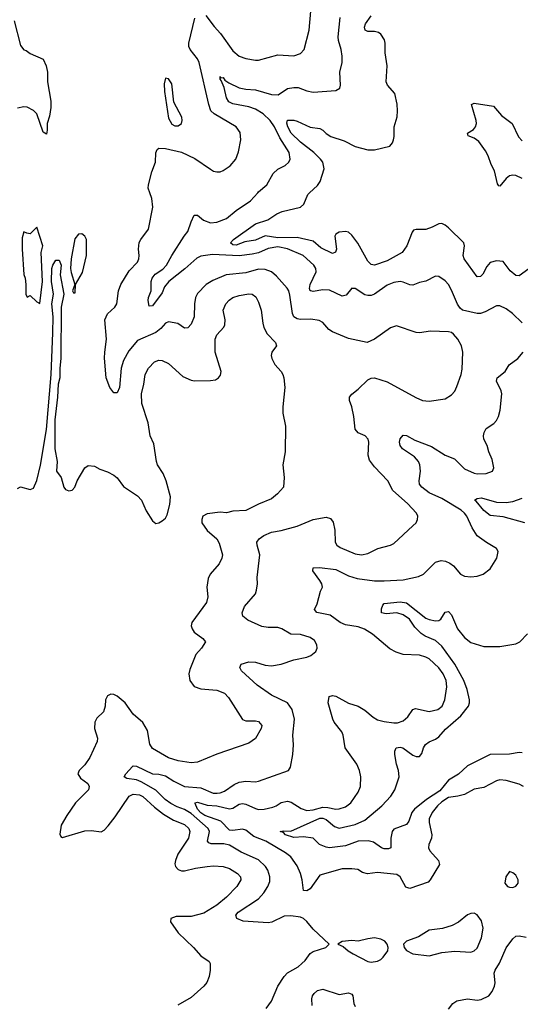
# Model space of a CAD drawing. Header units: inches. Extents: x 2134017 to 2292458, y 756222 to 916513.
# Tile 177 of 256: x 2162324 to 2165438, y 864957 to 871076. Entities that reach past the tile are written whole.
import ezdxf

# ---------------------------------------------------------------- set-up
doc = ezdxf.new("R2010")
doc.units = ezdxf.units.IN
doc.header["$MEASUREMENT"] = 0
doc.layers.add('C1866', color=7, linetype='Continuous')
doc.layers.add('C1867', color=7, linetype='Continuous')

msp = doc.modelspace()

# ---------------------------------------------------------------- linework, layer by layer
at = {"layer": 'C1866', "color": 5}
for points, elevation in [([(2163856.9, 864930), (2163890, 864976.3), (2163929.8, 865070.2), (2163969.6, 865130), (2163990, 865152.4), (2164055.1, 865190), (2164079.5, 865210), (2164099.5, 865230), (2164130, 865272.7), (2164150, 865285.5), (2164228, 865310), (2164248, 865330), (2164150, 865423.7), (2164110.9, 865470.9), (2164090, 865489.6), (2164070, 865498.9), (2164010, 865507.3), (2163970, 865505.6), (2163892.8, 865467.2), (2163870, 865463.2), (2163713.5, 865473.5), (2163674.5, 865490), (2163668.3, 865510), (2163682.3, 865530), (2163810, 865613.4), (2163843.2, 865650), (2163868.1, 865690), (2163879.9, 865720.1), (2163880.8, 865750), (2163867.5, 865790), (2163852.8, 865812.8), (2163810, 865854.5), (2163701.6, 865901.6), (2163630, 865946.1), (2163594.2, 865954.2), (2163515.1, 865955.1), (2163500.9, 865960.9), (2163491.7, 865970), (2163504.2, 866030), (2163496.8, 866050), (2163390, 866142), (2163350, 866167.1), (2163303.3, 866183.3), (2163264.9, 866204.9), (2163227.9, 866230), (2163170, 866287.9), (2163080.2, 866340.2), (2163050, 866351), (2162990, 866360.8), (2162974.7, 866370), (2162984.7, 866390), (2163025.3, 866434.7), (2163030, 866438.7), (2163050, 866437.1), (2163149.2, 866389.2), (2163190, 866386.3), (2163230, 866376), (2163282.8, 866342.8), (2163348.8, 866310), (2163450, 866302.5), (2163527.7, 866270), (2163551.4, 866268.6), (2163570, 866270.2), (2163598.9, 866281.1), (2163657.2, 866322.8), (2163690, 866336.9), (2163730, 866343.6), (2163790, 866340.2), (2163810, 866343.9), (2163995.1, 866410), (2164008.3, 866431.7), (2164023.9, 866510), (2164026.4, 866570), (2164022.2, 866630), (2164032.4, 866730), (2164017.8, 866790), (2163989.7, 866830), (2163890, 866877.3), (2163800.5, 866940.5), (2163703.6, 867030), (2163694, 867050), (2163700.9, 867070), (2163750, 867085.3), (2163790, 867084), (2163850, 867064.2), (2163890, 867060.7), (2163950, 867070.2), (2164030, 867098), (2164110, 867113.4), (2164135.5, 867124.5), (2164166.6, 867150), (2164173.3, 867170), (2164172.6, 867190), (2164157.6, 867217.6), (2164130, 867236.4), (2164070, 867254.8), (2164010, 867258.3), (2163954, 867290), (2163930, 867298.4), (2163870, 867298.4), (2163830, 867304.9), (2163743.3, 867343.3), (2163711.1, 867370), (2163707.4, 867390), (2163722.3, 867430), (2163790, 867508.4), (2163797.7, 867530), (2163802.7, 867570), (2163800.3, 867610), (2163817.7, 867750), (2163800.4, 867810), (2163799.7, 867830), (2163813.6, 867850), (2163842.4, 867870), (2163890, 867892.2), (2163950, 867901.8), (2164050, 867928.2), (2164150, 867969.2), (2164230, 867984.4), (2164256.5, 867976.5), (2164273, 867953), (2164284.6, 867904.6), (2164286.5, 867830), (2164297, 867810), (2164316.4, 867796.4), (2164410, 867756.9), (2164450, 867750.2), (2164490, 867759.6), (2164550.8, 867789.2), (2164630, 867810.3), (2164650, 867821.7), (2164769.6, 867930), (2164789.6, 867950), (2164798.7, 867970), (2164799.7, 867990), (2164791.3, 868010), (2164736.9, 868070), (2164644.7, 868150), (2164613.3, 868210), (2164530, 868296.3), (2164499.6, 868339.6), (2164490.9, 868370), (2164494.7, 868450), (2164491.6, 868470), (2164473.2, 868490), (2164428.5, 868508.5), (2164411.1, 868531.1), (2164402.4, 868610), (2164390, 868669.2), (2164375.4, 868710), (2164375.6, 868730), (2164390, 868748), (2164430, 868779.3), (2164490, 868838.3), (2164510, 868847.7), (2164530, 868850.3), (2164610, 868825.8), (2164787.8, 868727.8), (2164830, 868710.3), (2164870, 868704.6), (2164970, 868720.3), (2165010, 868745.5), (2165030, 868768), (2165043.6, 868796.4), (2165068.8, 868870), (2165075.6, 868904.4), (2165079.4, 869010), (2165071.6, 869050), (2165049.8, 869090), (2165022.7, 869122.7), (2165010, 869131.4), (2164990, 869136.5), (2164879.4, 869140.6), (2164810, 869129.7), (2164790, 869131.1), (2164667.5, 869172.5), (2164630, 869161.3), (2164530, 869089.6), (2164486, 869070), (2164370, 869095.1), (2164270, 869135.3), (2164246.9, 869150), (2164210, 869195.1), (2164187.1, 869207.1), (2164134.7, 869214.7), (2164070, 869213.8), (2164050, 869217.6), (2164030, 869229.7), (2164019.8, 869250), (2164004.8, 869364.8), (2163998.4, 869390), (2163987.7, 869407.7), (2163921.4, 869481.4), (2163889.9, 869509.9), (2163850, 869524.2), (2163810, 869524.7), (2163730, 869502.9), (2163608.7, 869491.3), (2163524.6, 869455.4), (2163484.4, 869430), (2163430, 869373.6), (2163417.7, 869350), (2163411.1, 869310), (2163410.2, 869230), (2163390, 869183.6), (2163370, 869161.6), (2163350, 869159.7), (2163307.6, 869187.6), (2163250, 869198), (2163230, 869189.8), (2163202.5, 869157.5), (2163170, 869133), (2163056.8, 869083.2), (2163002.2, 869017.8), (2162970, 868958.3), (2162956.3, 868910), (2162944.2, 868790), (2162930, 868757.6), (2162910, 868756.9), (2162885.1, 868790), (2162862.8, 868850), (2162852.6, 868972.6), (2162853, 869010), (2162864.4, 869090), (2162853.6, 869210), (2162871.2, 869248.8), (2162915.8, 869290), (2162927.7, 869310), (2162939, 869390), (2162954.2, 869430), (2163004.6, 869515.4), (2163057.2, 869570), (2163065.6, 869590), (2163067.7, 869610), (2163062.4, 869650), (2163068, 869692), (2163076.9, 869710), (2163125.3, 869774.7), (2163152.8, 869910), (2163145.2, 869965.2), (2163133.8, 870000)], 360), ([(2165450, 869192), (2165389.8, 869249.8), (2165350, 869278.9), (2165310, 869296.9), (2165290, 869297.4), (2165219.7, 869260.3), (2165190, 869251.1), (2165170, 869249.7), (2165078.4, 869270), (2165063.1, 869283.1), (2165047.2, 869307.2), (2165010, 869396), (2164990, 869429.5), (2164970, 869453.6), (2164930, 869480.7), (2164910, 869482.9), (2164850, 869451.6), (2164810, 869442.4), (2164770, 869426.6), (2164750, 869428.5), (2164710, 869445.3), (2164690, 869448.8), (2164650, 869442.9), (2164610, 869425.7), (2164530, 869369.8), (2164510, 869362.4), (2164490, 869361), (2164470, 869366.9), (2164410, 869404.5), (2164393.7, 869406.3), (2164390, 869406.6), (2164355.1, 869364.9), (2164330, 869357.6), (2164250, 869395), (2164210, 869397.5), (2164150, 869387.8), (2164134, 869390), (2164130.9, 869390.9), (2164126.1, 869406.1), (2164130.6, 869430), (2164167.2, 869510), (2164166.4, 869530), (2164153.7, 869550), (2164088, 869610), (2163990, 869652.6), (2163930, 869664), (2163870, 869655), (2163810, 869627), (2163770, 869617.9), (2163690, 869609.4), (2163523.3, 869616.7), (2163450, 869606.8), (2163426.6, 869593.4), (2163351.8, 869528.2), (2163250.9, 869450), (2163224.7, 869415.3), (2163210, 869378.3), (2163150, 869297.4), (2163130, 869295.1), (2163122.5, 869330), (2163125.3, 869350), (2163142, 869390), (2163141.6, 869450), (2163147.9, 869470), (2163165.7, 869494.3), (2163214.7, 869525.3), (2163238.1, 869550), (2163269.8, 869610), (2163346.4, 869730), (2163370, 869759.3), (2163390, 869820.5), (2163410, 869860.7), (2163430, 869860.5), (2163468, 869830), (2163510, 869814.6), (2163550, 869817.3), (2163610, 869839.7), (2163670, 869891.1), (2163760.5, 869950), (2163804.7, 870000)], 340), ([(2165490, 869528.3), (2165430, 869484.7), (2165410, 869487.1), (2165374.4, 869514.4), (2165330, 869573), (2165290, 869577.7), (2165250, 869566.9), (2165230, 869542.4), (2165205.2, 869494.8), (2165190, 869479.8), (2165170, 869478.5), (2165087.4, 869590), (2165081.3, 869610), (2165091.1, 869670), (2165086.5, 869690), (2164990, 869781.9), (2164970, 869799.1), (2164950, 869808.5), (2164930, 869807.3), (2164890, 869786.5), (2164850, 869772.9), (2164790, 869772.5), (2164773, 869767), (2164764.2, 869755.8), (2164732.7, 869670), (2164702.4, 869630), (2164610, 869577.3), (2164530, 869549.8), (2164510, 869555.6), (2164490, 869575.8), (2164426.8, 869686.8), (2164390, 869736.9), (2164370, 869754.8), (2164350, 869760.3), (2164310, 869755.9), (2164290, 869742.9), (2164283.6, 869730), (2164294.3, 869650), (2164289.1, 869630.9), (2164270, 869622.7), (2164197.6, 869657.6), (2164150, 869699.9), (2164050, 869722.2), (2163930, 869719.5), (2163850, 869732), (2163790, 869706.7), (2163724.4, 869695.6), (2163670, 869675.2), (2163650, 869676.1), (2163636.1, 869690), (2163654.8, 869710), (2163790, 869808.3), (2163867.3, 869832.7), (2163922.7, 869870), (2163955.5, 869884.5), (2164070, 869911.9), (2164090.7, 869930), (2164115.6, 869990), (2164126.6, 870000)], 320), ([(2162310, 868162.7), (2162330, 868172.3), (2162390, 868156), (2162410, 868165.2), (2162430, 868211.8), (2162453.1, 868306.9), (2162491.3, 868528.7), (2162519.1, 868870), (2162530.2, 869130), (2162532.6, 869230), (2162523.6, 869310), (2162534.9, 869370), (2162522, 869450), (2162524.9, 869530), (2162530.7, 869550), (2162550, 869582), (2162570, 869581.2), (2162582.4, 869550), (2162576.3, 869490), (2162598, 869370), (2162582.4, 869290), (2162580.3, 868970), (2162573.3, 868910), (2162574.2, 868850), (2162564.1, 868810), (2162560.2, 868730), (2162542.8, 868590), (2162542.2, 868410), (2162556.9, 868330), (2162554, 868270), (2162581.2, 868230), (2162599.3, 868170), (2162610, 868157.2), (2162630, 868149), (2162650, 868152.7), (2162667.3, 868170), (2162681.6, 868210), (2162728.6, 868291.4), (2162750, 868306), (2162790, 868302), (2162823, 868283), (2162870, 868266.6), (2162910, 868246), (2162930, 868229.2), (2162970, 868176), (2163057.1, 868117.1), (2163082, 868090), (2163110, 868024), (2163150, 867962), (2163170, 867946), (2163190, 867948.7), (2163210, 867961.2), (2163230, 867979), (2163240.4, 867999.6), (2163257.7, 868062.3), (2163262, 868110), (2163234.9, 868210), (2163215.6, 868255.6), (2163181.3, 868310), (2163174, 868330), (2163159.2, 868439.2), (2163134.6, 868490), (2163123.2, 868570), (2163084.7, 868690), (2163082.2, 868750), (2163096.9, 868810), (2163105.2, 868870), (2163126.3, 868910), (2163161.6, 868950), (2163190, 868959.2), (2163210, 868958.5), (2163250, 868939.8), (2163339.6, 868859.6), (2163390, 868836.3), (2163411.2, 868831.2), (2163510, 868833), (2163541.3, 868838.7), (2163560.7, 868850), (2163573.5, 868866.5), (2163576.4, 868890), (2163539.7, 869010), (2163540.2, 869090), (2163550, 869116.9), (2163594.4, 869165.6), (2163600.5, 869179.5), (2163602.7, 869210), (2163590.2, 869270), (2163606.2, 869310), (2163626.5, 869333.5), (2163650, 869349.8), (2163690, 869362), (2163750, 869371.9), (2163770, 869371), (2163792.8, 869352.8), (2163810, 869320.9), (2163826.8, 869270), (2163835.3, 869190), (2163842.8, 869162.8), (2163863.7, 869123.7), (2163914.5, 869070), (2163920.9, 869050), (2163892.3, 869010), (2163887.3, 868990), (2163891.8, 868970), (2163910, 868933.2), (2163949.7, 868889.7), (2163961.6, 868870), (2163967.8, 868850), (2163973.3, 868790), (2163959.7, 868670), (2163961.1, 868630), (2163978, 868550), (2163974.7, 868390), (2163961.1, 868310), (2163968.2, 868231.8), (2163964.2, 868170), (2163928.3, 868130), (2163890, 868097.3), (2163810, 868064.9), (2163730, 868026), (2163650, 868020.9), (2163610, 868012.2), (2163570, 868015.5), (2163490, 868006), (2163464, 867990), (2163457.2, 867970), (2163457.2, 867950), (2163490, 867901.2), (2163550, 867849.2), (2163563.8, 867823.8), (2163584.7, 867750), (2163581.3, 867730), (2163565.7, 867694.3), (2163509.6, 867630), (2163496.9, 867603.1), (2163488.5, 867550), (2163494.7, 867490), (2163485.3, 867454.7), (2163394.7, 867330), (2163391.3, 867310), (2163396.9, 867290), (2163409.8, 867269.8), (2163464, 867230), (2163479, 867210), (2163455.6, 867170), (2163418.7, 867130), (2163382.9, 867037.1), (2163376.9, 867010), (2163382.7, 866970), (2163410, 866932.8), (2163450, 866917.8), (2163550, 866909.9), (2163597.7, 866890), (2163622.9, 866862.9), (2163710, 866728), (2163730, 866717.7), (2163790, 866718.5), (2163810, 866714), (2163829.7, 866690), (2163826.9, 866670), (2163791.6, 866608.4), (2163750, 866580.3), (2163550, 866511.9), (2163430, 866461.7), (2163390, 866457.1), (2163310, 866469.4), (2163250, 866489.5), (2163150, 866546.5), (2163134.2, 866574.2), (2163118.4, 866658.4), (2163089, 866709), (2163030, 866760.5), (2162980.4, 866830), (2162930, 866872.2), (2162910, 866882.4), (2162890, 866884.4), (2162870, 866874.9), (2162858.3, 866850), (2162856, 866810), (2162844.9, 866775.1), (2162804.8, 866735.2), (2162791.2, 866710), (2162789.7, 866670), (2162807.7, 866610), (2162805, 866590), (2162760.2, 866490), (2162730, 866444.6), (2162695.1, 866410), (2162686, 866390), (2162702.4, 866362.4), (2162747.6, 866330), (2162756.3, 866310), (2162751.2, 866290), (2162670.6, 866209.4), (2162616.5, 866130), (2162582.4, 866070), (2162573.6, 866013.6), (2162580.2, 866000.2), (2162590, 865994), (2162730, 866034.6), (2162770, 866038), (2162831.4, 866028.6), (2162850, 866038.7), (2162874.6, 866065.4), (2162918.2, 866121.8), (2163004, 866250), (2163030, 866263.7), (2163070, 866259.5), (2163090, 866249), (2163161.6, 866181.6), (2163218.2, 866138.3), (2163280.5, 866100.5), (2163350, 866074.5), (2163376, 866050), (2163382.6, 866030), (2163374.3, 865990), (2163308.4, 865890), (2163292.8, 865850), (2163289.6, 865830), (2163294.1, 865814.2), (2163310, 865794), (2163330, 865786), (2163350, 865786.2), (2163416.9, 865803.1), (2163490, 865814), (2163530, 865816.8), (2163590, 865813), (2163630, 865801.8), (2163679.7, 865770), (2163697.4, 865750), (2163698.5, 865730), (2163674, 865690), (2163610, 865621.8), (2163550, 865572.1), (2163470, 865523.5), (2163390, 865502.7), (2163297.5, 865502.5), (2163263.7, 865490), (2163263, 865470), (2163310, 865401.7), (2163405.1, 865310), (2163450, 865258), (2163502, 865222), (2163508.7, 865210), (2163509.3, 865170), (2163502, 865130), (2163487.5, 865092.5), (2163469.2, 865070), (2163390, 864999.1), (2163308.3, 864951.7)], 380), ([(2165458.4, 866310), (2165430, 866325.4), (2165350, 866348.4), (2165310, 866351), (2165290, 866345.4), (2165210, 866305.1), (2165150, 866293.5), (2165090, 866260.3), (2165050, 866249.8), (2164990, 866241.6), (2164950, 866216.2), (2164922.7, 866190), (2164890.1, 866150), (2164870.2, 866110), (2164870, 866086), (2164886.7, 866010), (2164885.7, 865990), (2164868.4, 865950), (2164866.4, 865930), (2164875.8, 865910), (2164928.9, 865850), (2164934, 865826), (2164877.7, 865730), (2164864.4, 865715.6), (2164750, 865676.8), (2164725.1, 865685.1), (2164691, 865750), (2164670, 865764.4), (2164550, 865776), (2164488.1, 865768.1), (2164456.6, 865776.6), (2164426.2, 865793.8), (2164390, 865799.6), (2164330, 865799.7), (2164190, 865758.7), (2164130, 865675.1), (2164110, 865662.7), (2164090, 865663.6), (2164081.4, 865730), (2164070.5, 865770), (2164050, 865817.2), (2164010, 865874.2), (2163977.7, 865897.7), (2163854.3, 865970), (2163779.7, 865999.7), (2163730, 866039.5), (2163710, 866045), (2163650, 866036.6), (2163630, 866040.2), (2163574.6, 866094.6), (2163474.7, 866130), (2163450, 866147.4), (2163429.9, 866170), (2163415.3, 866204.7), (2163415.6, 866210), (2163430, 866213.6), (2163490, 866195.4), (2163550, 866190.6), (2163630, 866171.2), (2163650, 866176), (2163690, 866200.1), (2163710, 866204.6), (2163730, 866200.3), (2163790, 866172.9), (2163810, 866168), (2163844, 866170), (2163898.7, 866181.3), (2163919.6, 866190), (2163950, 866211.1), (2163990, 866218.5), (2164012.5, 866212.5), (2164074.7, 866174.7), (2164110, 866162.3), (2164150, 866165.7), (2164210, 866182.6), (2164241.1, 866181.1), (2164290.5, 866169.5), (2164310, 866171.4), (2164350, 866184.9), (2164384.2, 866210), (2164430, 866275.5), (2164443.5, 866310), (2164446.2, 866370), (2164438, 866410), (2164421, 866450), (2164348, 866550), (2164336.3, 866630), (2164328.2, 866650), (2164279.8, 866710), (2164270.9, 866730), (2164242, 866830), (2164249.7, 866870.3), (2164270, 866877), (2164290, 866872.9), (2164370, 866828.1), (2164430, 866810.2), (2164470, 866785.2), (2164521.6, 866741.6), (2164550, 866725.2), (2164590, 866713.9), (2164650, 866705.5), (2164673.7, 866706.3), (2164710, 866718.9), (2164737.3, 866742.7), (2164770, 866788.8), (2164785.2, 866794.8), (2164870, 866776.9), (2164925.6, 866790), (2164950.9, 866810), (2164967.4, 866850), (2164977.3, 866902.7), (2164980.3, 866930), (2164976.2, 866970), (2164957.1, 867010), (2164930, 867048.5), (2164870, 867103.5), (2164850, 867114.6), (2164810, 867126.1), (2164710, 867131.3), (2164665.3, 867145.3), (2164625.8, 867165.8), (2164518, 867258), (2164468.9, 867288.9), (2164430, 867303), (2164350, 867314.8), (2164318, 867330), (2164254.5, 867374.5), (2164171.5, 867391.5), (2164158, 867410), (2164173.9, 867446.1), (2164194.9, 867525.1), (2164207.3, 867550), (2164202.9, 867570), (2164191.6, 867590), (2164147.6, 867650), (2164149.3, 867670), (2164188.5, 867671.5), (2164290, 867658.8), (2164370, 867618.8), (2164422.8, 867602.8), (2164530, 867589), (2164590, 867587.7), (2164710, 867595.6), (2164804.4, 867615.6), (2164836.2, 867630), (2164910, 867704.9), (2164944.8, 867715.2), (2164971.9, 867711.9), (2164999.3, 867699.3), (2165021.6, 867681.6), (2165064.9, 867630), (2165090, 867618.5), (2165130, 867613.8), (2165170, 867618.5), (2165206, 867630), (2165250, 867664), (2165292.3, 867730), (2165299.3, 867770), (2165289.5, 867789.5), (2165226.4, 867826.4), (2165168.9, 867868.9), (2165137.9, 867917.9), (2165105.2, 867990), (2165091.4, 868010), (2165070, 868027.7), (2164950, 868099.6), (2164870, 868135.7), (2164824.4, 868170), (2164810.8, 868190), (2164808.9, 868210), (2164816.8, 868270), (2164812, 868310), (2164804.8, 868330), (2164780, 868360), (2164705.1, 868410), (2164689.8, 868430), (2164686, 868450), (2164690, 868470.8), (2164710, 868493.4), (2164730, 868492.7), (2164782.2, 868462.2), (2164884.3, 868424.3), (2164970, 868369), (2165027.3, 868347.3), (2165090, 868285.3), (2165150, 868258.7), (2165170, 868253.7), (2165224.9, 868255.1), (2165265.2, 868270), (2165272.3, 868290), (2165262.7, 868342.7), (2165241.1, 868390), (2165231.1, 868430), (2165211.3, 868470), (2165209.6, 868490), (2165213.6, 868510), (2165225.6, 868534.4), (2165273.9, 868566.1), (2165290, 868584.9), (2165302, 868610), (2165312.8, 868650), (2165323, 868750), (2165318.9, 868770), (2165290, 868829.3), (2165292.6, 868850), (2165343.6, 868890), (2165368.9, 868931.1), (2165422.9, 868970), (2165455.1, 869010)], 340), ([(2165464.7, 867950), (2165330, 867986), (2165250, 867994), (2165210, 868025), (2165163.7, 868083.7), (2165152, 868090), (2165170, 868100.3), (2165196.4, 868103.6), (2165290, 868077.2), (2165350, 868075.5), (2165390, 868081.2), (2165450, 868103.3)], 320), ([(2165450, 866520.6), (2165430, 866521.4), (2165370, 866512.5), (2165250, 866509.2), (2165110, 866439.4), (2165053.1, 866386.9), (2164990, 866349.5), (2164936.7, 866283.3), (2164854.2, 866230), (2164780.1, 866170), (2164763.1, 866150), (2164745.3, 866094.7), (2164730, 866074.3), (2164650, 866045.1), (2164640.5, 866030), (2164632.2, 865990), (2164631.7, 865930), (2164617.8, 865922.2), (2164590, 865923.7), (2164574, 865930), (2164524.9, 865964.9), (2164492.1, 865972.1), (2164428.5, 865971.5), (2164350, 865941.4), (2164250, 865930.4), (2164230, 865932.8), (2164189.4, 865949.4), (2164148.6, 865988.6), (2164090, 865997.2), (2164030, 865993.1), (2163978, 866010), (2163963.8, 866023.8), (2163943.7, 866030), (2163964.6, 866035.4), (2164010, 866032.7), (2164190, 866113), (2164210, 866113.2), (2164230, 866105.1), (2164283, 866063), (2164310, 866052.5), (2164410, 866074), (2164470, 866102), (2164576.8, 866190), (2164632.7, 866250), (2164657.3, 866290), (2164683.2, 866370), (2164680.2, 866410), (2164667.5, 866450), (2164657.2, 866510), (2164657.7, 866530), (2164665.1, 866550), (2164690, 866555.8), (2164707.3, 866550), (2164770, 866506.3), (2164790, 866497), (2164810, 866497.1), (2164824.8, 866515.2), (2164835.3, 866550), (2164847.7, 866572.3), (2164870, 866589.2), (2164910, 866605.2), (2164930, 866619.6), (2164972.2, 866667.8), (2165068.3, 866750), (2165114.5, 866810), (2165122.1, 866830), (2165122.4, 866850), (2165107.1, 866912.9), (2165085.5, 866970), (2165031.3, 867070), (2164950, 867183.2), (2164910, 867216.9), (2164845, 867245), (2164821.2, 867261.2), (2164781.2, 867301.2), (2164748.8, 867350), (2164710, 867377), (2164670, 867390.6), (2164604.1, 867384.1), (2164575.1, 867390), (2164573.8, 867413.8), (2164581.8, 867438.2), (2164591.1, 867448.9), (2164690, 867457.2), (2164730, 867451.6), (2164850, 867356.9), (2164870, 867347.8), (2164910, 867339.8), (2164930, 867342.1), (2164942.4, 867350), (2164970, 867393.1), (2164990, 867399), (2165010, 867376.9), (2165046.3, 867290), (2165090, 867236.9), (2165130, 867206.2), (2165210, 867180.3), (2165310, 867180.3), (2165410, 867197.4), (2165434, 867210), (2165481.6, 867258.4)], 320), ([(2164990, 864927.3), (2165018.9, 864961.1), (2165042, 864978), (2165109.7, 864990.3), (2165170, 864982), (2165193.3, 864986.7), (2165242, 865010), (2165263.5, 865036.5), (2165276, 865070), (2165280.4, 865090), (2165275.5, 865150), (2165280.3, 865170), (2165308.2, 865211.8), (2165350, 865308.4), (2165390, 865363), (2165410, 865379.5), (2165430, 865381.7), (2165474.8, 865374.8)], 340), ([(2164142.2, 864950), (2164141.7, 864990), (2164145.4, 865010), (2164154.9, 865025.1), (2164176.3, 865043.7), (2164210, 865051.4), (2164310, 865018.6), (2164370, 865029), (2164390, 865019), (2164396.4, 865010), (2164402.2, 864962.2), (2164410, 864942.7)], 340)]:
    msp.add_lwpolyline(points, dxfattribs=dict(at, elevation=elevation))
for points, elevation in [([(2162430, 869786), (2162390, 869746), (2162368.4, 869748.4), (2162350, 869758), (2162339.8, 869720.2), (2162339.5, 869650), (2162350, 869492), (2162357.3, 869470), (2162362, 869430), (2162362.8, 869370), (2162370, 869352), (2162390, 869362), (2162430, 869322), (2162450, 869312), (2162467, 869450), (2162457.2, 869630), (2162468.7, 869670)], 380), ([(2162710, 869745.1), (2162690, 869742.9), (2162666.8, 869713.2), (2162643.5, 869590), (2162640.6, 869530), (2162644.2, 869504.2), (2162666.8, 869430), (2162652, 869390), (2162658, 869378), (2162670, 869378), (2162672, 869430), (2162714.5, 869505.5), (2162739.7, 869610), (2162740.7, 869710), (2162729.4, 869730)], 380), ([(2165370, 865782), (2165347.7, 865750), (2165341, 865710), (2165358, 865690), (2165370, 865684), (2165390, 865682.8), (2165410, 865691), (2165418.9, 865701.1), (2165425.2, 865710), (2165425.2, 865730), (2165410, 865759), (2165390, 865774)], 360), ([(2165150, 865523.7), (2165130, 865522), (2165110, 865512.3), (2165052.5, 865467.5), (2165013.5, 865446.5), (2164952.7, 865427.3), (2164870, 865418.4), (2164804.7, 865375.3), (2164730, 865349), (2164711, 865330), (2164716, 865310), (2164730, 865291.3), (2164770, 865270.7), (2164870, 865258.7), (2164910, 865268.9), (2164950, 865279.1), (2165030, 865287.6), (2165130, 865281.7), (2165150, 865288.8), (2165170, 865306.4), (2165195.8, 865370), (2165206, 865430), (2165195.3, 865475.3), (2165170, 865512.7)], 360), ([(2164530, 865369.5), (2164490, 865364.5), (2164430, 865349.3), (2164390, 865352.7), (2164330, 865348), (2164302, 865330), (2164336, 865316), (2164366, 865290), (2164398, 865270), (2164490, 865222), (2164510, 865219.3), (2164550, 865224.9), (2164570, 865234.8), (2164585.2, 865250), (2164614, 865290), (2164615.3, 865310), (2164609, 865330), (2164594, 865350), (2164570, 865362.7)], 360)]:
    msp.add_lwpolyline(points, close=True, dxfattribs=dict(at, elevation=elevation))
at = {"layer": 'C1867', "color": 5}
for points, elevation in [([(2163482.6, 871102.6), (2163532.8, 871032.9), (2163572.2, 870990), (2163650, 870881.7), (2163690, 870850.2), (2163730, 870835.8), (2163790, 870823.6), (2163810, 870823.6), (2163930, 870858), (2164030, 870851.3), (2164070, 870864.9), (2164094, 870890), (2164124.1, 871010), (2164134.5, 871130)], 360), ([(2162289.8, 871069.8), (2162330, 870914.8), (2162350, 870888.8), (2162364.4, 870884.4), (2162390, 870865.3), (2162470, 870830.2), (2162489.6, 870790), (2162497.1, 870750), (2162496.6, 870690), (2162517.8, 870570), (2162517, 870530), (2162510, 870476.3), (2162494.4, 870430), (2162495.8, 870390), (2162490, 870365.1), (2162470, 870377.2), (2162429.8, 870490), (2162410, 870511.7), (2162370, 870533.3), (2162350, 870534.3), (2162310, 870527)], 360), ([(2163133.8, 870000), (2163123.9, 870030), (2163124.8, 870050), (2163146.3, 870130), (2163168.4, 870190), (2163171.4, 870248.6), (2163179.3, 870270), (2163190, 870277.1), (2163230, 870275.8), (2163330, 870252.3), (2163412.6, 870212.6), (2163510, 870147), (2163530, 870135.3), (2163550, 870130.3), (2163570, 870130.3), (2163590, 870138), (2163632.4, 870167.6), (2163668.4, 870210), (2163685.6, 870254.4), (2163699.2, 870330), (2163694.8, 870374.8), (2163669.7, 870410), (2163533.3, 870490), (2163513.8, 870510), (2163499.9, 870550), (2163440.8, 870810), (2163430, 870833.6), (2163384.1, 870890), (2163376.8, 870910), (2163376.3, 870930), (2163414, 871086)], 360), ([(2163804.7, 870000), (2163810, 870006), (2163860.5, 870050), (2163900, 870120), (2163930, 870146.7), (2163976, 870170), (2163998, 870190), (2164007, 870210), (2163999.7, 870250), (2163942.5, 870342.5), (2163909.3, 870410), (2163881.8, 870450), (2163838.4, 870490), (2163790, 870520.3), (2163750, 870535), (2163650, 870554), (2163625.3, 870565.3), (2163609.5, 870589.5), (2163595.3, 870655.3), (2163578.2, 870698.2), (2163570, 870707.3), (2163570, 870722), (2163574.8, 870714.8), (2163590, 870716), (2163600.8, 870700.8), (2163624.1, 870684.1), (2163690, 870652.1), (2163730, 870643.6), (2163790, 870640.4), (2163890, 870611.1), (2163930.7, 870609.3), (2163990, 870649), (2164030, 870655), (2164055.2, 870655.2), (2164110, 870634.6), (2164150, 870626.4), (2164290, 870635.5), (2164315.1, 870650), (2164318.4, 870670), (2164315.1, 870750), (2164329.7, 870810), (2164329.7, 870849.7), (2164324, 870890), (2164307, 870947), (2164305.8, 870970), (2164316.5, 871090)], 340), ([(2164126.6, 870000), (2164175.4, 870044.6), (2164192.7, 870070), (2164218.5, 870150), (2164208.6, 870190), (2164194.6, 870210), (2164153.2, 870250), (2164070, 870314.1), (2164013.3, 870370), (2163991.3, 870410), (2163986.5, 870433.5), (2163989, 870451), (2164030, 870450.9), (2164050, 870446), (2164130, 870407.9), (2164190, 870400.2), (2164210, 870390.2), (2164230, 870369.3), (2164259.5, 870350), (2164342.7, 870322.7), (2164410, 870288.3), (2164490, 870267.3), (2164530, 870268.2), (2164625.2, 870290), (2164642.4, 870310), (2164649.7, 870330.3), (2164653.5, 870350), (2164652.6, 870410), (2164671.4, 870471.4), (2164674.7, 870510), (2164671.4, 870551.4), (2164657.3, 870617.3), (2164611.6, 870670), (2164602.6, 870690), (2164609.8, 870790), (2164597.7, 870870), (2164596.8, 870930), (2164591.9, 870950), (2164570, 870986), (2164555.5, 870995.5), (2164530, 871002), (2164490, 871003), (2164471.7, 871011.7), (2164467.7, 871030), (2164473.8, 871050), (2164510, 871100.2)], 320), ([(2165448.2, 870088.2), (2165410, 870108), (2165390, 870110.5), (2165370, 870104.7), (2165349.2, 870090), (2165310, 870041.3), (2165303.7, 870043.7), (2165295.4, 870055.4), (2165276.8, 870136.8), (2165255.8, 870175.8), (2165238.6, 870230), (2165222, 870262), (2165179.9, 870319.9), (2165150, 870340.6), (2165113.6, 870353.6), (2165109.7, 870370), (2165145.6, 870394.4), (2165158.3, 870410), (2165164.4, 870430), (2165163.1, 870450), (2165134, 870550), (2165150, 870556.4), (2165270, 870538.4), (2165320.3, 870480.3), (2165386.7, 870430), (2165427.3, 870347.3), (2165450, 870323.5)], 280)]:
    msp.add_lwpolyline(points, dxfattribs=dict(at, elevation=elevation))
at = {"layer": 'C1867', "color": 5, "elevation": 380}
msp.add_lwpolyline([(2163230, 870713.2), (2163222.3, 870677.7), (2163224, 870630), (2163250, 870464), (2163270, 870426.3), (2163290, 870416), (2163310, 870416.5), (2163329.7, 870430.3), (2163335.1, 870450), (2163333.3, 870470), (2163283.3, 870563.3), (2163270, 870677.2), (2163250, 870709.3)], close=True, dxfattribs=at)

doc.saveas('drawing.dxf')
